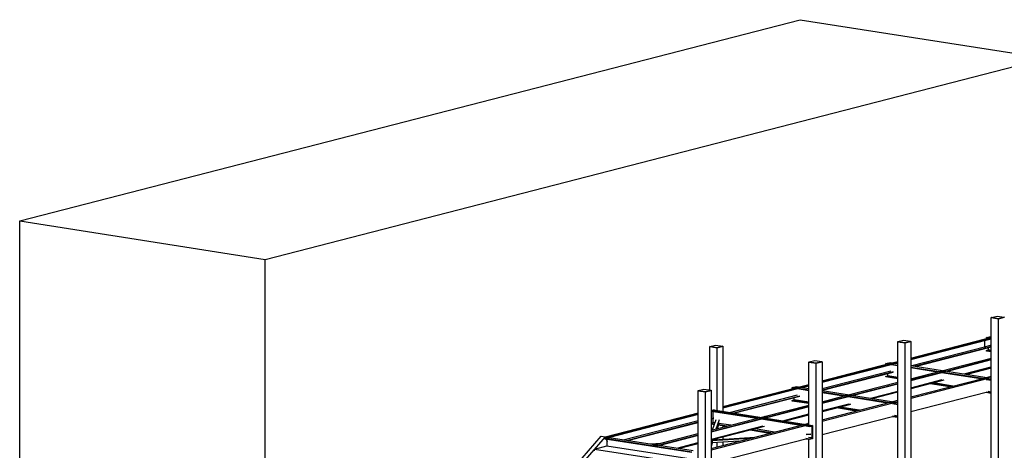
# Model space of a CAD drawing. Header units: millimetres. Extents: x -6159 to 201309, y -25780 to 10326.
# Tile 126 of 128: x 195814 to 197026, y -1585 to -1056. Entities that reach past the tile are written whole.
import ezdxf

# ---------------------------------------------------------------- set-up
doc = ezdxf.new("R2010")
doc.units = ezdxf.units.MM
doc.layers.add('STRUCAD_01', color=4, linetype='Continuous')
doc.layers.add('STRUCAD_02', color=3, linetype='Continuous')

msp = doc.modelspace()

# ---------------------------------------------------------------- linework, layer by layer
at = {"layer": 'STRUCAD_01', "color": 4, "linetype": 'Continuous'}
for p, q in [((195814.269, -1303.53), (196774.519, -1056.19)), ((196774.519, -1056.19), (197076.469, -1103.415)), ((196116.219, -1350.76), (197076.469, -1103.415)), ((195814.269, -2121.05), (195814.269, -1303.53)), ((195814.269, -1303.53), (196116.219, -1350.76)), ((196116.219, -2168.275), (196116.219, -1350.76)), ((197009.579, -1422.425), (197009.744, -1422.38)), ((197009.579, -1422.425), (197009.744, -1422.42)), ((197009.744, -1422.42), (197009.579, -1422.425)), ((197009.579, -2396.09), (197009.579, -1422.425)), ((197009.579, -1422.425), (197018.644, -1423.84)), ((197018.644, -1423.84), (197025.694, -1422.02)), ((197018.644, -2397.51), (197018.644, -1423.84)), ((197025.534, -1422), (197025.694, -1422.02)), ((196894.434, -1452.085), (196894.594, -1452.045)), ((196894.434, -1452.085), (196894.594, -1452.08)), ((196894.594, -1452.08), (196894.434, -1452.085)), ((196894.434, -1818.755), (196894.434, -1452.085)), ((196894.434, -1452.085), (196903.494, -1453.505)), ((196903.494, -1453.505), (196910.549, -1451.685)), ((196903.494, -1820.17), (196903.494, -1453.505)), ((196910.384, -1451.66), (196910.549, -1451.685)), ((196910.549, -1472.16), (197000.714, -1448.935)), ((197004.339, -1449.5), (196910.549, -1473.66)), ((197004.339, -1450.08), (196910.549, -1474.235)), ((196910.549, -1451.685), (196910.549, -1821.275)), ((197000.714, -1448.935), (197009.579, -1446.65)), ((197000.714, -1448.935), (197004.339, -1449.5)), ((197004.339, -1449.5), (197000.714, -1448.935)), ((197001.139, -1450.9), (197001.139, -1458.575)), ((197003.534, -1446.96), (197008.709, -1445.625)), ((197009.579, -1447.905), (197003.534, -1446.96)), ((197003.534, -1447.65), (197003.534, -1446.96)), ((197004.884, -1447.86), (197003.534, -1447.65)), ((197009.579, -1448.15), (197004.339, -1449.5)), ((197009.579, -1448.725), (197004.339, -1450.08)), ((197004.339, -1449.5), (197004.339, -1450.08)), ((197004.339, -1450.08), (197004.339, -1449.5)), ((197008.709, -1445.625), (197009.579, -1445.765)), ((196663.289, -1458.07), (196663.454, -1458.03)), ((196663.289, -1511.45), (196663.289, -1458.07)), ((196663.289, -1458.07), (196672.354, -1459.49)), ((196663.289, -1458.07), (196663.454, -1458.07)), ((196663.454, -1458.07), (196663.289, -1458.07)), ((196672.354, -1459.49), (196679.409, -1457.67)), ((196672.354, -1536.515), (196672.354, -1459.49)), ((196679.244, -1457.645), (196679.409, -1457.67)), ((196679.409, -1457.67), (196679.409, -1537.62)), ((197001.139, -1458.575), (196911.709, -1481.61)), ((197004.339, -1459.425), (196915.749, -1482.245)), ((197004.339, -1460), (196917.144, -1482.46)), ((197009.424, -1456.445), (197001.139, -1458.575)), ((197001.139, -1458.575), (197004.339, -1459.425)), ((197003.534, -1462.77), (197005.984, -1462.14)), ((197009.579, -1463.72), (197003.534, -1462.77)), ((197003.534, -1463.46), (197003.534, -1462.77)), ((197009.579, -1464.405), (197003.534, -1463.46)), ((197009.579, -1458.075), (197004.339, -1459.425)), ((197009.579, -1458.65), (197004.339, -1460)), ((197004.339, -1459.425), (197004.339, -1460)), ((197004.339, -1460), (197004.339, -1459.425)), ((197005.984, -1462.14), (197005.984, -1459.58)), ((197009.579, -1462.7), (197005.984, -1462.14)), ((196785.279, -1477.15), (196785.444, -1477.11)), ((196785.279, -1477.15), (196785.444, -1477.145)), ((196785.444, -1477.145), (196785.279, -1477.15)), ((196785.279, -1554.175), (196785.279, -1477.15)), ((196785.279, -1477.15), (196794.339, -1478.57)), ((196794.339, -1478.57), (196801.394, -1476.75)), ((196801.234, -1476.725), (196801.394, -1476.75)), ((196801.394, -1476.75), (196801.394, -1804.205)), ((196879.959, -1478.79), (196885.134, -1477.455)), ((196885.134, -1477.455), (196894.434, -1478.91)), ((196885.564, -1478.595), (196894.434, -1476.31)), ((196894.434, -1477.81), (196889.189, -1479.165)), ((196947.074, -1488.215), (197009.579, -1472.11)), ((197009.579, -1473.94), (196951.484, -1488.905)), ((197009.579, -1474.455), (196955.319, -1488.435)), ((196794.339, -1779.45), (196794.339, -1478.57)), ((196801.394, -1500.275), (196885.564, -1478.595)), ((196889.189, -1479.165), (196801.394, -1501.775)), ((196886.604, -1480.405), (196801.394, -1502.35)), ((196885.849, -1488.275), (196801.394, -1510.03)), ((196889.049, -1489.12), (196801.394, -1511.7)), ((196889.049, -1489.7), (196801.994, -1512.12)), ((196894.434, -1481.055), (196879.959, -1478.79)), ((196879.959, -1479.48), (196879.959, -1478.79)), ((196881.314, -1479.69), (196879.959, -1479.48)), ((196885.564, -1478.595), (196889.189, -1479.165)), ((196889.189, -1479.165), (196885.564, -1478.595)), ((196894.434, -1481.745), (196886.329, -1480.475)), ((196894.434, -1478.385), (196893.169, -1478.71)), ((196910.549, -1481.43), (197009.579, -1496.92)), ((197009.579, -1499.06), (196910.549, -1483.57)), ((196942.819, -1489.31), (196910.549, -1484.26)), ((196910.549, -1497.62), (196947.074, -1488.215)), ((196951.484, -1488.905), (196910.549, -1499.45)), ((196947.074, -1488.215), (196951.484, -1488.905)), ((196951.484, -1488.905), (196947.074, -1488.215)), ((196976.119, -1491.685), (197009.579, -1483.07)), ((196978.184, -1492.01), (197009.579, -1483.92)), ((197009.579, -1484.44), (196979.434, -1492.205)), ((196831.924, -1517.875), (196894.434, -1501.775)), ((196879.959, -1494.6), (196882.409, -1493.97)), ((196894.434, -1496.865), (196879.959, -1494.6)), ((196879.959, -1495.29), (196879.959, -1494.6)), ((196894.434, -1497.55), (196879.959, -1495.29)), ((196882.409, -1493.97), (196882.409, -1491.41)), ((196894.434, -1495.85), (196882.409, -1493.97)), ((196948.894, -1490.09), (196910.549, -1499.965)), ((196910.549, -1519.91), (197000.909, -1496.635)), ((197005.739, -1497.39), (196910.549, -1521.91)), ((196910.549, -1508.58), (196949.284, -1498.6)), ((196910.549, -1509.43), (196951.344, -1498.925)), ((196951.344, -1499.44), (196910.549, -1509.95)), ((196996.659, -1497.73), (196948.479, -1490.195)), ((197000.909, -1496.635), (197009.579, -1494.4)), ((197000.909, -1496.635), (197005.739, -1497.39)), ((197005.739, -1497.39), (197000.909, -1496.635)), ((197009.579, -1499.755), (197003.154, -1498.745)), ((197009.579, -1496.4), (197005.739, -1497.39)), ((196648.814, -1512.3), (196648.974, -1512.26)), ((196648.814, -1813.87), (196648.814, -1512.3)), ((196648.814, -1512.3), (196657.869, -1513.72)), ((196648.814, -1512.3), (196648.974, -1512.3)), ((196648.974, -1512.3), (196648.814, -1512.3)), ((196657.869, -1513.72), (196664.929, -1511.9)), ((196657.869, -1814.6), (196657.869, -1513.72)), ((196664.769, -1511.875), (196664.929, -1511.9)), ((196664.929, -1511.9), (196664.929, -1836.82)), ((196679.409, -1531.7), (196770.414, -1508.255)), ((196774.044, -1508.82), (196679.409, -1533.2)), ((196771.454, -1510.065), (196679.409, -1533.77)), ((196764.809, -1508.45), (196769.989, -1507.115)), ((196785.279, -1511.65), (196764.809, -1508.45)), ((196764.809, -1509.14), (196764.809, -1508.45)), ((196766.164, -1509.35), (196764.809, -1509.14)), ((196769.989, -1507.115), (196785.279, -1509.51)), ((196770.414, -1508.255), (196785.279, -1504.43)), ((196770.414, -1508.255), (196774.044, -1508.82)), ((196774.044, -1508.82), (196770.414, -1508.255)), ((196785.279, -1512.34), (196771.179, -1510.135)), ((196785.279, -1505.93), (196774.044, -1508.82)), ((196785.279, -1506.5), (196778.019, -1508.375)), ((196801.394, -1512.03), (196894.434, -1526.58)), ((196894.434, -1528.725), (196801.394, -1514.17)), ((196894.434, -1503.6), (196836.334, -1518.565)), ((196894.434, -1504.12), (196840.169, -1518.095)), ((196860.969, -1521.35), (196894.434, -1512.725)), ((196863.034, -1521.67), (196894.434, -1513.58)), ((196894.434, -1514.1), (196864.284, -1521.865)), ((196958.464, -1507.565), (196934.399, -1503.805)), ((196960.129, -1507.14), (196936.069, -1503.375)), ((196962.579, -1506.505), (196938.519, -1502.745)), ((197009.579, -1514.875), (197003.154, -1513.87)), ((197009.579, -1513.86), (197005.604, -1513.235)), ((196770.699, -1517.93), (196688.659, -1539.065)), ((196773.904, -1518.78), (196692.699, -1539.7)), ((196773.904, -1519.355), (196694.089, -1539.915)), ((196764.809, -1524.26), (196767.259, -1523.63)), ((196785.279, -1527.46), (196764.809, -1524.26)), ((196764.809, -1524.95), (196764.809, -1524.26)), ((196785.279, -1528.15), (196764.809, -1524.95)), ((196767.259, -1523.63), (196767.259, -1521.07)), ((196785.279, -1526.445), (196767.259, -1523.63)), ((196827.674, -1518.97), (196801.394, -1514.86)), ((196801.394, -1525.74), (196831.924, -1517.875)), ((196836.334, -1518.565), (196801.394, -1527.565)), ((196833.744, -1519.75), (196801.394, -1528.08)), ((196831.924, -1517.875), (196836.334, -1518.565)), ((196836.334, -1518.565), (196831.924, -1517.875)), ((196881.509, -1527.39), (196833.329, -1519.855)), ((196885.759, -1526.295), (196894.434, -1524.06)), ((196894.434, -1526.065), (196890.594, -1527.05)), ((197003.154, -1514.555), (196910.549, -1538.41)), ((197009.579, -1515.565), (197003.154, -1514.555)), ((196664.929, -1535.425), (196665.104, -1535.38)), ((196664.929, -1536.55), (196667.819, -1535.805)), ((196668.724, -1535.95), (196664.929, -1536.93)), ((196786.044, -1555.855), (196664.929, -1536.91)), ((196664.964, -1537.495), (196664.929, -1537.5)), ((196721.144, -1546.41), (196664.929, -1537.62)), ((196667.399, -1545.74), (196667.399, -1538)), ((196667.819, -1535.805), (196789.809, -1554.89)), ((196730.139, -1544.095), (196785.279, -1529.89)), ((196785.279, -1531.715), (196734.549, -1544.78)), ((196785.279, -1532.235), (196734.549, -1545.3)), ((196801.394, -1548.025), (196885.759, -1526.295)), ((196890.594, -1527.05), (196801.394, -1550.025)), ((196801.394, -1536.695), (196834.134, -1528.26)), ((196801.394, -1537.55), (196836.194, -1528.58)), ((196836.194, -1529.1), (196801.394, -1538.065)), ((196843.314, -1537.23), (196819.249, -1533.46)), ((196844.984, -1536.8), (196820.919, -1533.035)), ((196847.434, -1536.17), (196823.369, -1532.4)), ((196890.594, -1527.05), (196885.759, -1526.295)), ((196885.759, -1526.295), (196890.594, -1527.05)), ((196894.434, -1529.41), (196888.004, -1528.405)), ((196534.499, -1569.025), (196648.814, -1539.58)), ((196648.814, -1541.075), (196535.789, -1570.19)), ((196648.814, -1541.655), (196539.769, -1569.74)), ((196648.814, -1549.33), (196558.309, -1572.64)), ((196664.929, -1560.89), (196730.139, -1544.095)), ((196734.549, -1544.78), (196664.929, -1562.715)), ((196665.524, -1545.025), (196664.929, -1545.175)), ((196668.304, -1545.98), (196664.929, -1546.85)), ((196668.304, -1546.56), (196664.929, -1547.43)), ((196727.254, -1547.18), (196664.929, -1563.23)), ((196666.614, -1560.46), (196671.104, -1547.595)), ((196667.399, -1551.25), (196667.399, -1546.79)), ((196674.739, -1548.165), (196670.829, -1559.37)), ((196774.984, -1554.83), (196726.804, -1547.295)), ((196730.139, -1544.095), (196734.549, -1544.78)), ((196734.549, -1544.78), (196730.139, -1544.095)), ((196734.549, -1545.3), (196732.269, -1545.89)), ((196732.484, -1545.83), (196732.484, -1545.92)), ((196734.549, -1544.78), (196734.549, -1545.3)), ((196734.549, -1545.3), (196734.549, -1544.78)), ((196753.074, -1549.14), (196785.279, -1540.845)), ((196755.134, -1549.465), (196785.279, -1541.695)), ((196785.279, -1542.215), (196756.384, -1549.66)), ((196888.004, -1544.22), (196801.394, -1566.525)), ((196894.434, -1544.535), (196888.004, -1543.525)), ((196894.434, -1545.22), (196888.004, -1544.22)), ((196894.434, -1543.52), (196890.454, -1542.895)), ((196648.814, -1551), (196562.349, -1573.275)), ((196648.814, -1551.575), (196563.739, -1573.49)), ((196664.929, -1552.225), (196667.399, -1551.25)), ((196664.929, -1583.175), (196783.979, -1552.515)), ((196669.089, -1553.36), (196664.929, -1552.71)), ((196668.854, -1554.025), (196664.929, -1553.415)), ((196785.279, -1554.175), (196664.929, -1585.18)), ((196664.929, -1571.84), (196728.534, -1555.46)), ((196664.929, -1572.695), (196730.594, -1555.785)), ((196730.594, -1556.3), (196664.929, -1573.215)), ((196669.704, -1551.61), (196667.399, -1551.25)), ((196674.739, -1551.915), (196672.269, -1559)), ((196672.354, -1558.98), (196672.354, -1558.76)), ((196682.989, -1556.24), (196673.739, -1554.79)), ((196684.689, -1555.8), (196673.969, -1554.12)), ((196689.154, -1554.65), (196674.584, -1552.37)), ((196679.409, -1555.675), (196679.409, -1557.16)), ((196736.824, -1564.655), (196712.759, -1560.895)), ((196738.529, -1564.22), (196714.464, -1560.46)), ((196742.994, -1563.07), (196718.929, -1559.305)), ((196786.044, -1556.56), (196781.514, -1555.85)), ((196783.979, -1552.515), (196785.279, -1552.18)), ((196783.979, -1552.515), (196785.279, -1552.72)), ((196785.279, -1552.72), (196783.979, -1552.515)), ((196789.809, -1554.89), (196786.044, -1555.855)), ((196786.044, -1555.855), (196786.044, -1556.56)), ((196789.384, -1556.165), (196786.044, -1556.56)), ((196789.384, -1570.325), (196789.384, -1556.165)), ((196789.809, -1554.89), (196789.809, -1571.385)), ((196255.534, -1883.765), (196529.579, -1568.04)), ((196534.409, -1568.795), (196255.534, -1890.085)), ((196529.579, -1568.04), (196534.409, -1568.795)), ((196534.409, -1568.795), (196535.204, -1570.84)), ((196534.409, -1571.045), (196539.584, -1569.715)), ((196641.389, -1587.78), (196534.409, -1571.045)), ((196534.409, -1571.735), (196534.409, -1571.045)), ((196640.864, -1588.385), (196534.409, -1571.735)), ((196535.789, -1570.19), (196534.894, -1570.05)), ((196535.539, -1570.755), (196535.159, -1570.735)), ((196535.619, -1571.925), (196536.859, -1575.12)), ((196535.789, -1570.69), (196535.789, -1570.19)), ((196536.859, -1579.99), (196536.859, -1572.12)), ((196539.584, -1569.715), (196643.029, -1585.89)), ((196593.674, -1579.245), (196648.814, -1565.04)), ((196648.814, -1566.865), (196598.084, -1579.935)), ((196648.814, -1567.38), (196601.919, -1579.465)), ((196714.639, -1570.37), (196664.929, -1573.465)), ((196781.514, -1571.645), (196664.929, -1601.68)), ((196666.024, -1573.13), (196664.929, -1577.225)), ((196666.019, -1573.14), (196665.264, -1573.13)), ((196665.279, -1573.125), (196666.024, -1573.13)), ((196712.724, -1570.865), (196665.954, -1573.775)), ((196666.099, -1572.915), (196666.019, -1573.14)), ((196666.019, -1576.89), (196666.019, -1573.77)), ((196666.024, -1573.77), (196666.024, -1576.885)), ((196699.154, -1574.36), (196666.189, -1576.41)), ((196667.769, -1572.485), (196718.754, -1569.31)), ((196672.354, -1572.2), (196672.354, -1571.3)), ((196679.409, -1569.485), (196679.409, -1571.76)), ((196786.044, -1571.65), (196781.514, -1570.94)), ((196786.044, -1572.355), (196781.514, -1571.645)), ((196787.694, -1565.83), (196781.684, -1566.205)), ((196787.694, -1566.21), (196781.684, -1566.58)), ((196789.384, -1570.325), (196784.854, -1569.62)), ((196785.279, -1778.72), (196785.279, -1572.235)), ((196786.044, -1571.65), (196789.384, -1570.325)), ((196789.809, -1571.385), (196786.044, -1572.355)), ((196786.044, -1571.65), (196786.044, -1572.355)), ((196521.234, -1583.975), (196536.759, -1579.975)), ((196521.234, -1586.23), (196521.234, -1583.975)), ((196521.234, -1583.975), (196629.939, -1600.975)), ((196536.759, -1579.975), (196634.849, -1595.32)), ((196589.949, -1577.59), (196603.574, -1576.69)), ((196599.359, -1577.78), (196593.589, -1578.16)), ((196598.084, -1579.935), (196593.674, -1579.245)), ((196597.404, -1578.285), (196595.279, -1578.42)), ((196622.724, -1582.72), (196648.814, -1575.995)), ((196624.784, -1583.04), (196648.814, -1576.85)), ((196648.814, -1577.365), (196626.034, -1583.235)), ((196648.814, -1577.545), (196647.874, -1577.61)), ((196666.024, -1576.885), (196664.929, -1580.97)), ((196666.189, -1576.41), (196666.019, -1576.89)), ((196672.354, -1581.265), (196672.354, -1576.03)), ((196679.409, -1575.59), (196679.409, -1579.45))]:
    msp.add_line(p, q, dxfattribs=at)
at = {"layer": 'STRUCAD_02', "color": 3, "linetype": 'Continuous'}
for p, q in [((197009.744, -1422.195), (197016.659, -1420.415)), ((197009.744, -1422.195), (197018.619, -1423.585)), ((197009.744, -1422.42), (197009.744, -1422.195)), ((197018.619, -1423.81), (197009.744, -1422.42)), ((197016.659, -1420.415), (197025.534, -1421.8)), ((197018.619, -1423.585), (197025.534, -1421.8)), ((197025.534, -1422.025), (197018.619, -1423.81)), ((197018.619, -1423.585), (197018.619, -1423.81)), ((197025.534, -1421.8), (197025.534, -1422.025)), ((196894.594, -1451.86), (196901.509, -1450.075)), ((196894.594, -1451.86), (196903.469, -1453.245)), ((196894.594, -1452.08), (196894.594, -1451.86)), ((196903.469, -1453.47), (196894.594, -1452.08)), ((196901.509, -1450.075), (196910.384, -1451.465)), ((196903.469, -1453.245), (196910.384, -1451.465)), ((196910.384, -1451.69), (196903.469, -1453.47)), ((196903.469, -1453.245), (196903.469, -1453.47)), ((196910.384, -1451.465), (196910.384, -1451.69)), ((196663.454, -1457.845), (196670.369, -1456.06)), ((196663.454, -1457.845), (196672.329, -1459.23)), ((196663.454, -1458.07), (196663.454, -1457.845)), ((196672.329, -1459.455), (196663.454, -1458.07)), ((196670.369, -1456.06), (196679.244, -1457.45)), ((196672.329, -1459.23), (196679.244, -1457.45)), ((196679.244, -1457.675), (196672.329, -1459.455)), ((196672.329, -1459.23), (196672.329, -1459.455)), ((196679.244, -1457.45), (196679.244, -1457.675)), ((196785.444, -1476.925), (196792.359, -1475.14)), ((196785.444, -1476.925), (196794.319, -1478.31)), ((196785.444, -1477.145), (196785.444, -1476.925)), ((196794.319, -1478.535), (196785.444, -1477.145)), ((196792.359, -1475.14), (196801.234, -1476.53)), ((196794.319, -1478.31), (196801.234, -1476.53)), ((196801.234, -1476.755), (196794.319, -1478.535)), ((196801.234, -1476.53), (196801.234, -1476.755)), ((196794.319, -1478.31), (196794.319, -1478.535)), ((196648.974, -1512.07), (196655.894, -1510.29)), ((196648.974, -1512.07), (196657.854, -1513.46)), ((196648.974, -1512.3), (196648.974, -1512.07)), ((196657.854, -1513.69), (196648.974, -1512.3)), ((196655.894, -1510.29), (196664.769, -1511.68)), ((196657.854, -1513.46), (196664.769, -1511.68)), ((196664.769, -1511.905), (196657.854, -1513.69)), ((196657.854, -1513.46), (196657.854, -1513.69)), ((196664.769, -1511.68), (196664.769, -1511.905))]:
    msp.add_line(p, q, dxfattribs=at)

doc.saveas('drawing.dxf')
